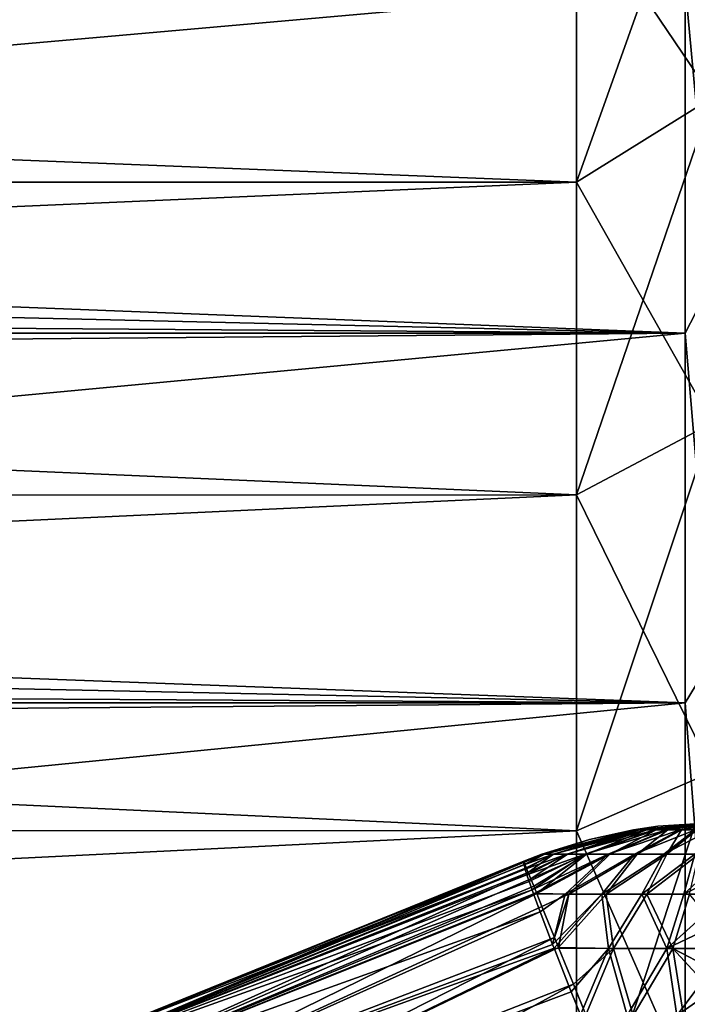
# Model space of a CAD drawing. Header units: millimetres. Extents: x -25 to 64, y -3 to 358.
# Tile 133 of 256: x 36.45 to 38.91, y 114.33 to 117.95. Entities that reach past the tile are written whole.
import ezdxf

# ---------------------------------------------------------------- set-up
doc = ezdxf.new("R2010")
doc.units = ezdxf.units.MM
doc.header["$LTSCALE"] = 52.148148
for name, color, linetype in [('119', 7, 'CONTINUOUS'), ('120', 7, 'CONTINUOUS'), ('121', 7, 'CONTINUOUS'), ('122', 7, 'CONTINUOUS'), ('171', 7, 'CONTINUOUS'), ('172', 7, 'CONTINUOUS'), ('29', 7, 'CONTINUOUS'), ('30', 7, 'CONTINUOUS'), ('4', 7, 'CONTINUOUS'), ('5', 7, 'CONTINUOUS'), ('92', 7, 'CONTINUOUS'), ('96', 7, 'CONTINUOUS'), ('97', 7, 'CONTINUOUS')]:
    doc.layers.add(name, color=color, linetype=linetype)

msp = doc.modelspace()

# ---------------------------------------------------------------- linework, layer by layer
at = {"layer": '119', "color": 7, "linetype": 'CONTINUOUS'}
for points in [[(38.3047, 114.8506, -2.6146), (36.527, 114.1359, -2.5), (38.3052, 114.8544, -2.5), (38.3047, 114.8506, -2.6146)], [(38.3063, 114.8409, -2.7268), (36.527, 114.1359, -2.5), (38.3047, 114.8506, -2.6146), (38.3063, 114.8409, -2.7268)], [(38.3103, 114.8256, -2.8369), (36.527, 114.1359, -2.5), (38.3063, 114.8409, -2.7268), (38.3103, 114.8256, -2.8369)], [(36.5383, 114.1077, -2.8473), (36.527, 114.1359, -2.5), (38.3103, 114.8256, -2.8369), (36.5383, 114.1077, -2.8473)], [(38.3168, 114.8051, -2.9445), (36.5383, 114.1077, -2.8473), (38.3103, 114.8256, -2.8369), (38.3168, 114.8051, -2.9445)], [(38.3254, 114.7797, -3.0489), (36.5383, 114.1077, -2.8473), (38.3168, 114.8051, -2.9445), (38.3254, 114.7797, -3.0489)], [(38.3362, 114.7492, -3.1516), (36.5383, 114.1077, -2.8473), (38.3254, 114.7797, -3.0489), (38.3362, 114.7492, -3.1516)], [(36.5722, 114.0241, -3.184), (36.5383, 114.1077, -2.8473), (38.3362, 114.7492, -3.1516), (36.5722, 114.0241, -3.184)], [(38.3415, 114.7345, -3.1952), (36.5722, 114.0241, -3.184), (38.3362, 114.7492, -3.1516), (38.3415, 114.7345, -3.1952)], [(38.3658, 114.6684, -3.3617), (36.5722, 114.0241, -3.184), (38.3415, 114.7345, -3.1952), (38.3658, 114.6684, -3.3617)], [(36.6273, 113.8875, -3.5), (36.5722, 114.0241, -3.184), (38.3658, 114.6684, -3.3617), (36.6273, 113.8875, -3.5)], [(38.4113, 114.5485, -3.5903), (36.6273, 113.8875, -3.5), (38.3658, 114.6684, -3.3617), (38.4113, 114.5485, -3.5903)], [(38.4167, 114.5345, -3.6131), (36.6273, 113.8875, -3.5), (38.4113, 114.5485, -3.5903), (38.4167, 114.5345, -3.6131)], [(36.7022, 113.7021, -3.7856), (36.6273, 113.8875, -3.5), (38.4167, 114.5345, -3.6131), (36.7022, 113.7021, -3.7856)], [(38.4797, 114.3739, -3.8351), (36.7022, 113.7021, -3.7856), (38.4167, 114.5345, -3.6131), (38.4797, 114.3739, -3.8351)], [(38.5137, 114.2885, -3.931), (36.7022, 113.7021, -3.7856), (38.4797, 114.3739, -3.8351), (38.5137, 114.2885, -3.931)]]:
    msp.add_3dface(points, dxfattribs=at)
at = {"layer": '120', "color": 7, "linetype": 'CONTINUOUS'}
for points in [[(38.7991, 114.9836, -2.5), (39.0544, 115, -2.5), (38.7095, 114.97, -2.5), (38.7991, 114.9836, -2.5)], [(38.7095, 114.97, -2.5), (39.0544, 115, -2.5), (38.7148, 114.97, -2.5599), (38.7095, 114.97, -2.5)], [(38.7148, 114.97, -2.5599), (39.0544, 115, -2.5), (38.7303, 114.97, -2.618), (38.7148, 114.97, -2.5599)], [(38.7303, 114.97, -2.618), (39.0544, 115, -2.5), (38.7557, 114.97, -2.6724), (38.7303, 114.97, -2.618)], [(38.7557, 114.97, -2.6724), (39.0544, 115, -2.5), (38.7902, 114.97, -2.7217), (38.7557, 114.97, -2.6724)], [(38.7902, 114.97, -2.7217), (39.0544, 115, -2.5), (38.8327, 114.97, -2.7642), (38.7902, 114.97, -2.7217)], [(38.8327, 114.97, -2.7642), (39.0544, 115, -2.5), (38.882, 114.97, -2.7987), (38.8327, 114.97, -2.7642)], [(38.882, 114.97, -2.7987), (39.0544, 115, -2.5), (38.9364, 114.97, -2.8241), (38.882, 114.97, -2.7987)], [(38.548, 114.9348, -2.5), (38.7148, 114.97, -2.5599), (38.3723, 114.8801, -2.5), (38.548, 114.9348, -2.5)], [(38.3723, 114.8801, -2.5), (38.7148, 114.97, -2.5599), (38.3827, 114.8801, -2.6184), (38.3723, 114.8801, -2.5)], [(38.7148, 114.97, -2.5599), (38.7303, 114.97, -2.618), (38.3827, 114.8801, -2.6184), (38.7148, 114.97, -2.5599)], [(38.3827, 114.8801, -2.6184), (38.7303, 114.97, -2.618), (38.4135, 114.8801, -2.7333), (38.3827, 114.8801, -2.6184)], [(38.7303, 114.97, -2.618), (38.7557, 114.97, -2.6724), (38.4135, 114.8801, -2.7333), (38.7303, 114.97, -2.618)], [(38.4135, 114.8801, -2.7333), (38.7557, 114.97, -2.6724), (38.4637, 114.8801, -2.841), (38.4135, 114.8801, -2.7333)], [(38.7557, 114.97, -2.6724), (38.7902, 114.97, -2.7217), (38.4637, 114.8801, -2.841), (38.7557, 114.97, -2.6724)], [(38.4637, 114.8801, -2.841), (38.7902, 114.97, -2.7217), (38.5319, 114.8801, -2.9384), (38.4637, 114.8801, -2.841)], [(38.7902, 114.97, -2.7217), (38.8327, 114.97, -2.7642), (38.5319, 114.8801, -2.9384), (38.7902, 114.97, -2.7217)], [(38.5319, 114.8801, -2.9384), (38.8327, 114.97, -2.7642), (38.616, 114.8801, -3.0225), (38.5319, 114.8801, -2.9384)], [(38.7095, 114.97, -2.5), (38.7148, 114.97, -2.5599), (38.548, 114.9348, -2.5), (38.7095, 114.97, -2.5)], [(38.8327, 114.97, -2.7642), (38.882, 114.97, -2.7987), (38.616, 114.8801, -3.0225), (38.8327, 114.97, -2.7642)], [(38.616, 114.8801, -3.0225), (38.882, 114.97, -2.7987), (38.7134, 114.8801, -3.0907), (38.616, 114.8801, -3.0225)], [(38.882, 114.97, -2.7987), (38.9364, 114.97, -2.8241), (38.7134, 114.8801, -3.0907), (38.882, 114.97, -2.7987)], [(38.7134, 114.8801, -3.0907), (38.9364, 114.97, -2.8241), (38.8211, 114.8801, -3.1409), (38.7134, 114.8801, -3.0907)], [(38.9364, 114.97, -2.8241), (38.9945, 114.97, -2.8396), (38.8211, 114.8801, -3.1409), (38.9364, 114.97, -2.8241)], [(38.8211, 114.8801, -3.1409), (38.9945, 114.97, -2.8396), (38.936, 114.8801, -3.1717), (38.8211, 114.8801, -3.1409)], [(38.3063, 114.8409, -2.7268), (38.3047, 114.8506, -2.6146), (38.3827, 114.8801, -2.6184), (38.3063, 114.8409, -2.7268)], [(38.3047, 114.8506, -2.6146), (38.3052, 114.8544, -2.5), (38.3827, 114.8801, -2.6184), (38.3047, 114.8506, -2.6146)], [(38.3052, 114.8544, -2.5), (38.3723, 114.8801, -2.5), (38.3827, 114.8801, -2.6184), (38.3052, 114.8544, -2.5)], [(38.3103, 114.8256, -2.8369), (38.3063, 114.8409, -2.7268), (38.4135, 114.8801, -2.7333), (38.3103, 114.8256, -2.8369)], [(38.3063, 114.8409, -2.7268), (38.3827, 114.8801, -2.6184), (38.4135, 114.8801, -2.7333), (38.3063, 114.8409, -2.7268)], [(38.3168, 114.8051, -2.9445), (38.3103, 114.8256, -2.8369), (38.4637, 114.8801, -2.841), (38.3168, 114.8051, -2.9445)], [(38.3103, 114.8256, -2.8369), (38.4135, 114.8801, -2.7333), (38.4637, 114.8801, -2.841), (38.3103, 114.8256, -2.8369)], [(38.3254, 114.7797, -3.0489), (38.3168, 114.8051, -2.9445), (38.5319, 114.8801, -2.9384), (38.3254, 114.7797, -3.0489)], [(38.3168, 114.8051, -2.9445), (38.4637, 114.8801, -2.841), (38.5319, 114.8801, -2.9384), (38.3168, 114.8051, -2.9445)], [(38.3362, 114.7492, -3.1516), (38.3254, 114.7797, -3.0489), (38.5319, 114.8801, -2.9384), (38.3362, 114.7492, -3.1516)], [(38.3415, 114.7345, -3.1952), (38.3362, 114.7492, -3.1516), (38.616, 114.8801, -3.0225), (38.3415, 114.7345, -3.1952)], [(38.3362, 114.7492, -3.1516), (38.5319, 114.8801, -2.9384), (38.616, 114.8801, -3.0225), (38.3362, 114.7492, -3.1516)], [(38.3415, 114.7345, -3.1952), (38.616, 114.8801, -3.0225), (38.4581, 114.7329, -3.3008), (38.3415, 114.7345, -3.1952)], [(38.616, 114.8801, -3.0225), (38.7134, 114.8801, -3.0907), (38.4581, 114.7329, -3.3008), (38.616, 114.8801, -3.0225)], [(38.4581, 114.7329, -3.3008), (38.7134, 114.8801, -3.0907), (38.5933, 114.7329, -3.3856), (38.4581, 114.7329, -3.3008)], [(38.7134, 114.8801, -3.0907), (38.8211, 114.8801, -3.1409), (38.5933, 114.7329, -3.3856), (38.7134, 114.8801, -3.0907)], [(38.5933, 114.7329, -3.3856), (38.8211, 114.8801, -3.1409), (38.7403, 114.7329, -3.4478), (38.5933, 114.7329, -3.3856)], [(38.8211, 114.8801, -3.1409), (38.936, 114.8801, -3.1717), (38.7403, 114.7329, -3.4478), (38.8211, 114.8801, -3.1409)], [(38.7403, 114.7329, -3.4478), (38.936, 114.8801, -3.1717), (38.8953, 114.7329, -3.4857), (38.7403, 114.7329, -3.4478)], [(38.936, 114.8801, -3.1717), (39.0544, 114.8801, -3.1821), (38.8953, 114.7329, -3.4857), (38.936, 114.8801, -3.1717)], [(38.8953, 114.7329, -3.4857), (39.0544, 114.8801, -3.1821), (39.0544, 114.8134, -3.3435), (38.8953, 114.7329, -3.4857)], [(39.0544, 114.7329, -3.4985), (38.8953, 114.7329, -3.4857), (39.0544, 114.8134, -3.3435), (39.0544, 114.7329, -3.4985)], [(38.3658, 114.6684, -3.3617), (38.3415, 114.7345, -3.1952), (38.4581, 114.7329, -3.3008), (38.3658, 114.6684, -3.3617)], [(38.4113, 114.5485, -3.5903), (38.3658, 114.6684, -3.3617), (38.4581, 114.7329, -3.3008), (38.4113, 114.5485, -3.5903)], [(38.4167, 114.5345, -3.6131), (38.4113, 114.5485, -3.5903), (38.5933, 114.7329, -3.3856), (38.4167, 114.5345, -3.6131)], [(38.4113, 114.5485, -3.5903), (38.4581, 114.7329, -3.3008), (38.5933, 114.7329, -3.3856), (38.4113, 114.5485, -3.5903)], [(38.4167, 114.5345, -3.6131), (38.5933, 114.7329, -3.3856), (38.6172, 114.533, -3.7078), (38.4167, 114.5345, -3.6131)], [(38.5933, 114.7329, -3.3856), (38.7403, 114.7329, -3.4478), (38.6172, 114.533, -3.7078), (38.5933, 114.7329, -3.3856)], [(38.6172, 114.533, -3.7078), (38.7403, 114.7329, -3.4478), (38.8325, 114.533, -3.7652), (38.6172, 114.533, -3.7078)], [(38.7403, 114.7329, -3.4478), (38.8953, 114.7329, -3.4857), (38.8325, 114.533, -3.7652), (38.7403, 114.7329, -3.4478)], [(38.8953, 114.7329, -3.4857), (39.0544, 114.7329, -3.4985), (38.8325, 114.533, -3.7652), (38.8953, 114.7329, -3.4857)], [(38.8325, 114.533, -3.7652), (39.0544, 114.7329, -3.4985), (39.0544, 114.6392, -3.6459), (38.8325, 114.533, -3.7652)], [(39.0544, 114.533, -3.7845), (38.8325, 114.533, -3.7652), (39.0544, 114.6392, -3.6459), (39.0544, 114.533, -3.7845)], [(38.4797, 114.3739, -3.8351), (38.4167, 114.5345, -3.6131), (38.6172, 114.533, -3.7078), (38.4797, 114.3739, -3.8351)], [(38.5137, 114.2885, -3.931), (38.4797, 114.3739, -3.8351), (38.6172, 114.533, -3.7078), (38.5137, 114.2885, -3.931)], [(38.5137, 114.2885, -3.931), (38.6172, 114.533, -3.7078), (38.6867, 114.2864, -3.9866), (38.5137, 114.2885, -3.931)], [(38.6172, 114.533, -3.7078), (38.8325, 114.533, -3.7652), (38.6867, 114.2864, -3.9866), (38.6172, 114.533, -3.7078)], [(38.6867, 114.2864, -3.9866), (38.8325, 114.533, -3.7652), (38.8692, 114.2864, -4.0202), (38.6867, 114.2864, -3.9866)], [(38.8325, 114.533, -3.7652), (39.0544, 114.533, -3.7845), (38.8692, 114.2864, -4.0202), (38.8325, 114.533, -3.7652)], [(38.8692, 114.2864, -4.0202), (39.0544, 114.533, -3.7845), (39.0544, 114.4151, -3.9133), (38.8692, 114.2864, -4.0202)], [(39.0544, 114.2864, -4.0314), (38.8692, 114.2864, -4.0202), (39.0544, 114.4151, -3.9133), (39.0544, 114.2864, -4.0314)]]:
    msp.add_3dface(points, dxfattribs=at)
at = {"layer": '121', "color": 7, "linetype": 'CONTINUOUS'}
for points in [[(38.7991, 114.9836, -2.5), (38.7095, 114.97, -2.5), (38.7991, 114.9836, 2.5), (38.7991, 114.9836, -2.5)], [(38.7991, 114.9836, 2.5), (38.7095, 114.97, -2.5), (38.7095, 114.97, 2.5), (38.7991, 114.9836, 2.5)], [(39.0544, 115, -2.5), (38.7991, 114.9836, -2.5), (39.0544, 115, 2.5), (39.0544, 115, -2.5)], [(39.0544, 115, 2.5), (38.7991, 114.9836, -2.5), (38.7991, 114.9836, 2.5), (39.0544, 115, 2.5)], [(38.548, 114.9348, -2.5), (38.3723, 114.8801, -2.5), (38.548, 114.9348, 2.5), (38.548, 114.9348, -2.5)], [(38.548, 114.9348, 2.5), (38.3723, 114.8801, -2.5), (38.3723, 114.8801, 2.5), (38.548, 114.9348, 2.5)], [(38.7095, 114.97, -2.5), (38.548, 114.9348, -2.5), (38.7095, 114.97, 2.5), (38.7095, 114.97, -2.5)], [(38.7095, 114.97, 2.5), (38.548, 114.9348, -2.5), (38.548, 114.9348, 2.5), (38.7095, 114.97, 2.5)], [(38.3723, 114.8801, -2.5), (38.3052, 114.8544, -2.5), (38.3723, 114.8801, 2.5), (38.3723, 114.8801, -2.5)], [(38.3052, 114.8544, -2.5), (38.3052, 114.8544, 2.5), (38.3723, 114.8801, 2.5), (38.3052, 114.8544, -2.5)]]:
    msp.add_3dface(points, dxfattribs=at)
at = {"layer": '122', "color": 7, "linetype": 'CONTINUOUS'}
for points in [[(38.7991, 114.9836, 2.5), (38.7095, 114.97, 2.5), (38.7149, 114.97, 2.5608), (38.7991, 114.9836, 2.5)], [(39.0544, 115, 2.5), (38.7991, 114.9836, 2.5), (38.7149, 114.97, 2.5608), (39.0544, 115, 2.5)], [(39.0544, 115, 2.5), (38.7149, 114.97, 2.5608), (38.731, 114.97, 2.6197), (39.0544, 115, 2.5)], [(39.0544, 115, 2.5), (38.731, 114.97, 2.6197), (38.7571, 114.97, 2.6749), (39.0544, 115, 2.5)], [(39.0544, 115, 2.5), (38.7571, 114.97, 2.6749), (38.7926, 114.97, 2.7245), (39.0544, 115, 2.5)], [(39.0544, 115, 2.5), (38.7926, 114.97, 2.7245), (38.8363, 114.97, 2.7672), (39.0544, 115, 2.5)], [(39.0544, 115, 2.5), (38.8363, 114.97, 2.7672), (38.8868, 114.97, 2.8014), (39.0544, 115, 2.5)], [(39.0544, 115, 2.5), (38.8868, 114.97, 2.8014), (38.9426, 114.97, 2.8263), (39.0544, 115, 2.5)], [(38.548, 114.9348, 2.5), (38.3723, 114.8801, 2.5), (38.383, 114.8801, 2.6202), (38.548, 114.9348, 2.5)], [(38.7095, 114.97, 2.5), (38.548, 114.9348, 2.5), (38.383, 114.8801, 2.6202), (38.7095, 114.97, 2.5)], [(38.7095, 114.97, 2.5), (38.383, 114.8801, 2.6202), (38.7149, 114.97, 2.5608), (38.7095, 114.97, 2.5)], [(38.383, 114.8801, 2.6202), (38.4147, 114.8801, 2.7366), (38.7149, 114.97, 2.5608), (38.383, 114.8801, 2.6202)], [(38.4147, 114.8801, 2.7366), (38.4664, 114.8801, 2.8456), (38.731, 114.97, 2.6197), (38.4147, 114.8801, 2.7366)], [(38.7149, 114.97, 2.5608), (38.4147, 114.8801, 2.7366), (38.731, 114.97, 2.6197), (38.7149, 114.97, 2.5608)], [(38.4664, 114.8801, 2.8456), (38.5365, 114.8801, 2.9438), (38.7571, 114.97, 2.6749), (38.4664, 114.8801, 2.8456)], [(38.731, 114.97, 2.6197), (38.4664, 114.8801, 2.8456), (38.7571, 114.97, 2.6749), (38.731, 114.97, 2.6197)], [(38.5365, 114.8801, 2.9438), (38.6228, 114.8801, 3.0281), (38.7926, 114.97, 2.7245), (38.5365, 114.8801, 2.9438)], [(38.7571, 114.97, 2.6749), (38.5365, 114.8801, 2.9438), (38.7926, 114.97, 2.7245), (38.7571, 114.97, 2.6749)], [(38.6228, 114.8801, 3.0281), (38.7226, 114.8801, 3.0959), (38.8363, 114.97, 2.7672), (38.6228, 114.8801, 3.0281)], [(38.7926, 114.97, 2.7245), (38.6228, 114.8801, 3.0281), (38.8363, 114.97, 2.7672), (38.7926, 114.97, 2.7245)], [(38.7226, 114.8801, 3.0959), (38.8327, 114.8801, 3.145), (38.8868, 114.97, 2.8014), (38.7226, 114.8801, 3.0959)], [(38.8363, 114.97, 2.7672), (38.7226, 114.8801, 3.0959), (38.8868, 114.97, 2.8014), (38.8363, 114.97, 2.7672)], [(38.8327, 114.8801, 3.145), (38.9499, 114.8801, 3.174), (38.9426, 114.97, 2.8263), (38.8327, 114.8801, 3.145)], [(38.8868, 114.97, 2.8014), (38.8327, 114.8801, 3.145), (38.9426, 114.97, 2.8263), (38.8868, 114.97, 2.8014)], [(38.3723, 114.8801, 2.5), (38.3052, 114.8544, 2.5), (38.3063, 114.8517, 2.6071), (38.3723, 114.8801, 2.5)], [(38.383, 114.8801, 2.6202), (38.3723, 114.8801, 2.5), (38.3063, 114.8517, 2.6071), (38.383, 114.8801, 2.6202)], [(38.3094, 114.8438, 2.7127), (38.383, 114.8801, 2.6202), (38.3063, 114.8517, 2.6071), (38.3094, 114.8438, 2.7127)], [(38.4147, 114.8801, 2.7366), (38.383, 114.8801, 2.6202), (38.3094, 114.8438, 2.7127), (38.4147, 114.8801, 2.7366)], [(38.3147, 114.8309, 2.8172), (38.4147, 114.8801, 2.7366), (38.3094, 114.8438, 2.7127), (38.3147, 114.8309, 2.8172)], [(38.3219, 114.813, 2.9203), (38.4147, 114.8801, 2.7366), (38.3147, 114.8309, 2.8172), (38.3219, 114.813, 2.9203)], [(38.4664, 114.8801, 2.8456), (38.4147, 114.8801, 2.7366), (38.3219, 114.813, 2.9203), (38.4664, 114.8801, 2.8456)], [(38.3311, 114.7903, 3.0212), (38.4664, 114.8801, 2.8456), (38.3219, 114.813, 2.9203), (38.3311, 114.7903, 3.0212)], [(38.5365, 114.8801, 2.9438), (38.4664, 114.8801, 2.8456), (38.3311, 114.7903, 3.0212), (38.5365, 114.8801, 2.9438)], [(38.3422, 114.7627, 3.1209), (38.5365, 114.8801, 2.9438), (38.3311, 114.7903, 3.0212), (38.3422, 114.7627, 3.1209)], [(38.3533, 114.7354, 3.2049), (38.5365, 114.8801, 2.9438), (38.3422, 114.7627, 3.1209), (38.3533, 114.7354, 3.2049)], [(38.6228, 114.8801, 3.0281), (38.5365, 114.8801, 2.9438), (38.3533, 114.7354, 3.2049), (38.6228, 114.8801, 3.0281)], [(38.471, 114.7329, 3.3103), (38.6228, 114.8801, 3.0281), (38.3533, 114.7354, 3.2049), (38.471, 114.7329, 3.3103)], [(38.7226, 114.8801, 3.0959), (38.6228, 114.8801, 3.0281), (38.471, 114.7329, 3.3103), (38.7226, 114.8801, 3.0959)], [(38.6088, 114.7329, 3.3936), (38.7226, 114.8801, 3.0959), (38.471, 114.7329, 3.3103), (38.6088, 114.7329, 3.3936)], [(38.8327, 114.8801, 3.145), (38.7226, 114.8801, 3.0959), (38.6088, 114.7329, 3.3936), (38.8327, 114.8801, 3.145)], [(38.7583, 114.7329, 3.4536), (38.8327, 114.8801, 3.145), (38.6088, 114.7329, 3.3936), (38.7583, 114.7329, 3.4536)], [(38.9499, 114.8801, 3.174), (38.8327, 114.8801, 3.145), (38.7583, 114.7329, 3.4536), (38.9499, 114.8801, 3.174)], [(38.9154, 114.7329, 3.4888), (38.9499, 114.8801, 3.174), (38.7583, 114.7329, 3.4536), (38.9154, 114.7329, 3.4888)], [(38.471, 114.7329, 3.3103), (38.3533, 114.7354, 3.2049), (38.3723, 114.6882, 3.3274), (38.471, 114.7329, 3.3103)], [(38.4184, 114.5742, 3.557), (38.471, 114.7329, 3.3103), (38.3723, 114.6882, 3.3274), (38.4184, 114.5742, 3.557)], [(38.4336, 114.5366, 3.6196), (38.471, 114.7329, 3.3103), (38.4184, 114.5742, 3.557), (38.4336, 114.5366, 3.6196)], [(38.6088, 114.7329, 3.3936), (38.471, 114.7329, 3.3103), (38.4336, 114.5366, 3.6196), (38.6088, 114.7329, 3.3936)], [(38.6357, 114.533, 3.7144), (38.6088, 114.7329, 3.3936), (38.4336, 114.5366, 3.6196), (38.6357, 114.533, 3.7144)], [(38.7583, 114.7329, 3.4536), (38.6088, 114.7329, 3.3936), (38.6357, 114.533, 3.7144), (38.7583, 114.7329, 3.4536)], [(38.8547, 114.533, 3.7689), (38.7583, 114.7329, 3.4536), (38.6357, 114.533, 3.7144), (38.8547, 114.533, 3.7689)], [(38.9154, 114.7329, 3.4888), (38.7583, 114.7329, 3.4536), (38.8547, 114.533, 3.7689), (38.9154, 114.7329, 3.4888)], [(39.0799, 114.533, 3.7843), (38.9154, 114.7329, 3.4888), (38.8547, 114.533, 3.7689), (39.0799, 114.533, 3.7843)], [(38.6357, 114.533, 3.7144), (38.4336, 114.5366, 3.6196), (38.488, 114.4018, 3.8093), (38.6357, 114.533, 3.7144)], [(38.5338, 114.2884, 3.9384), (38.6357, 114.533, 3.7144), (38.488, 114.4018, 3.8093), (38.5338, 114.2884, 3.9384)], [(38.7087, 114.2864, 3.9919), (38.6357, 114.533, 3.7144), (38.5338, 114.2884, 3.9384), (38.7087, 114.2864, 3.9919)], [(38.8547, 114.533, 3.7689), (38.6357, 114.533, 3.7144), (38.7087, 114.2864, 3.9919), (38.8547, 114.533, 3.7689)], [(38.8938, 114.2864, 4.023), (38.8547, 114.533, 3.7689), (38.7087, 114.2864, 3.9919), (38.8938, 114.2864, 4.023)], [(39.0799, 114.533, 3.7843), (38.8547, 114.533, 3.7689), (39.0809, 114.4151, 3.9131), (39.0799, 114.533, 3.7843)], [(39.0809, 114.4151, 3.9131), (38.8547, 114.533, 3.7689), (39.0812, 114.2864, 4.0312), (39.0809, 114.4151, 3.9131)], [(39.0812, 114.2864, 4.0312), (38.8547, 114.533, 3.7689), (38.8938, 114.2864, 4.023), (39.0812, 114.2864, 4.0312)]]:
    msp.add_3dface(points, dxfattribs=at)
at = {"layer": '171', "color": 7, "linetype": 'CONTINUOUS'}
for points in [[(38.3052, 114.8544, 2.5), (36.527, 114.1359, 2.5), (36.5383, 114.1077, 2.8473), (38.3052, 114.8544, 2.5)], [(38.3063, 114.8517, 2.6071), (38.3052, 114.8544, 2.5), (36.5383, 114.1077, 2.8473), (38.3063, 114.8517, 2.6071)], [(38.3094, 114.8438, 2.7127), (38.3063, 114.8517, 2.6071), (36.5383, 114.1077, 2.8473), (38.3094, 114.8438, 2.7127)], [(38.3147, 114.8309, 2.8172), (38.3094, 114.8438, 2.7127), (36.5383, 114.1077, 2.8473), (38.3147, 114.8309, 2.8172)], [(38.3219, 114.813, 2.9203), (38.3147, 114.8309, 2.8172), (36.5383, 114.1077, 2.8473), (38.3219, 114.813, 2.9203)], [(38.3219, 114.813, 2.9203), (36.5383, 114.1077, 2.8473), (36.5722, 114.0241, 3.184), (38.3219, 114.813, 2.9203)], [(38.3311, 114.7903, 3.0212), (38.3219, 114.813, 2.9203), (36.5722, 114.0241, 3.184), (38.3311, 114.7903, 3.0212)], [(38.3422, 114.7627, 3.1209), (38.3311, 114.7903, 3.0212), (36.5722, 114.0241, 3.184), (38.3422, 114.7627, 3.1209)], [(38.3533, 114.7354, 3.2049), (38.3422, 114.7627, 3.1209), (36.5722, 114.0241, 3.184), (38.3533, 114.7354, 3.2049)], [(38.3533, 114.7354, 3.2049), (36.5722, 114.0241, 3.184), (36.6273, 113.8875, 3.5), (38.3533, 114.7354, 3.2049)], [(38.3723, 114.6882, 3.3274), (38.3533, 114.7354, 3.2049), (36.6273, 113.8875, 3.5), (38.3723, 114.6882, 3.3274)], [(38.4184, 114.5742, 3.557), (38.3723, 114.6882, 3.3274), (36.6273, 113.8875, 3.5), (38.4184, 114.5742, 3.557)], [(38.4184, 114.5742, 3.557), (36.6273, 113.8875, 3.5), (36.7022, 113.7021, 3.7856), (38.4184, 114.5742, 3.557)], [(38.4336, 114.5366, 3.6196), (38.4184, 114.5742, 3.557), (36.7022, 113.7021, 3.7856), (38.4336, 114.5366, 3.6196)], [(38.488, 114.4018, 3.8093), (38.4336, 114.5366, 3.6196), (36.7022, 113.7021, 3.7856), (38.488, 114.4018, 3.8093)], [(38.488, 114.4018, 3.8093), (36.7022, 113.7021, 3.7856), (36.7946, 113.4735, 4.0321), (38.488, 114.4018, 3.8093)], [(38.5338, 114.2884, 3.9384), (38.488, 114.4018, 3.8093), (36.7946, 113.4735, 4.0321), (38.5338, 114.2884, 3.9384)]]:
    msp.add_3dface(points, dxfattribs=at)
at = {"layer": '172', "color": 7, "linetype": 'CONTINUOUS'}
for points in [[(38.3052, 114.8544, -2.5), (36.527, 114.1359, -2.5), (38.3052, 114.8544, 2.5), (38.3052, 114.8544, -2.5)], [(38.3052, 114.8544, 2.5), (36.527, 114.1359, -2.5), (36.527, 114.1359, -1.8684), (38.3052, 114.8544, 2.5)], [(38.3052, 114.8544, 2.5), (36.527, 114.1359, 1.8684), (36.527, 114.1359, 2.5), (38.3052, 114.8544, 2.5)], [(36.527, 114.1359, 1.8684), (38.3052, 114.8544, 2.5), (36.527, 114.1359, -1.8684), (36.527, 114.1359, 1.8684)]]:
    msp.add_3dface(points, dxfattribs=at)
at = {"layer": '29', "color": 7, "linetype": 'CONTINUOUS', "true_color": 0xaaaaaa}
for points in [[(38.5, 118.4095, -8.9095), (38.5, 117.3559, -9.8512), (39, 118.7631, -9.2631), (38.5, 118.4095, -8.9095)], [(39, 118.7631, -9.2631), (38.5, 117.3559, -9.8512), (39, 117.6677, -10.242), (39, 118.7631, -9.2631)], [(38.5, 117.3559, -9.8512), (38.5, 116.2039, -10.6686), (39, 117.6677, -10.242), (38.5, 117.3559, -9.8512)], [(39, 117.6677, -10.242), (38.5, 116.2039, -10.6686), (39, 116.4696, -11.0921), (39, 117.6677, -10.242)], [(38.5, 116.2039, -10.6686), (38.5, 114.9666, -11.3523), (39, 116.4696, -11.0921), (38.5, 116.2039, -10.6686)], [(39, 116.4696, -11.0921), (38.5, 114.9666, -11.3523), (39, 115.1839, -11.8027), (39, 116.4696, -11.0921)], [(38.5, 114.9666, -11.3523), (38.5, 113.6618, -11.8928), (39, 115.1839, -11.8027), (38.5, 114.9666, -11.3523)], [(39, 115.1839, -11.8027), (38.5, 113.6618, -11.8928), (39, 113.8266, -12.3649), (39, 115.1839, -11.8027)]]:
    msp.add_3dface(points, dxfattribs=at)
at = {"layer": '30', "color": 7, "linetype": 'CONTINUOUS', "true_color": 0xaaaaaa}
for points in [[(39, 117.6677, 10.242), (38.5, 118.4095, 8.9095), (39, 118.7631, 9.2631), (39, 117.6677, 10.242)], [(38.5, 117.3559, 9.8512), (38.5, 118.4095, 8.9095), (39, 117.6677, 10.242), (38.5, 117.3559, 9.8512)], [(39, 116.4696, 11.0921), (38.5, 117.3559, 9.8512), (39, 117.6677, 10.242), (39, 116.4696, 11.0921)], [(38.5, 116.2039, 10.6686), (38.5, 117.3559, 9.8512), (39, 116.4696, 11.0921), (38.5, 116.2039, 10.6686)], [(39, 115.1839, 11.8027), (38.5, 116.2039, 10.6686), (39, 116.4696, 11.0921), (39, 115.1839, 11.8027)], [(38.5, 114.9666, 11.3523), (38.5, 116.2039, 10.6686), (39, 115.1839, 11.8027), (38.5, 114.9666, 11.3523)], [(39, 113.8266, 12.3649), (38.5, 114.9666, 11.3523), (39, 115.1839, 11.8027), (39, 113.8266, 12.3649)], [(38.5, 113.6618, 11.8928), (38.5, 114.9666, 11.3523), (39, 113.8266, 12.3649), (38.5, 113.6618, 11.8928)]]:
    msp.add_3dface(points, dxfattribs=at)
at = {"layer": '4', "color": 7, "linetype": 'CONTINUOUS', "true_color": 0xaaaaaa}
for points in [[(38.5, 117.3559, 9.8512), (12, 118.4092, 8.9099), (38.5, 118.4095, 8.9095), (38.5, 117.3559, 9.8512)], [(12, 117.3563, 9.8508), (12, 118.4092, 8.9099), (38.5, 117.3559, 9.8512), (12, 117.3563, 9.8508)], [(12, 116.2033, 10.6689), (12, 117.3563, 9.8508), (38.5, 116.2039, 10.6686), (12, 116.2033, 10.6689)], [(38.5, 116.2039, 10.6686), (12, 117.3563, 9.8508), (38.5, 117.3559, 9.8512), (38.5, 116.2039, 10.6686)], [(38.5, 114.9666, 11.3523), (12, 116.2033, 10.6689), (38.5, 116.2039, 10.6686), (38.5, 114.9666, 11.3523)], [(12, 114.9672, 11.3521), (12, 116.2033, 10.6689), (38.5, 114.9666, 11.3523), (12, 114.9672, 11.3521)], [(12, 113.6613, 11.893), (12, 114.9672, 11.3521), (38.5, 113.6618, 11.8928), (12, 113.6613, 11.893)], [(38.5, 113.6618, 11.8928), (12, 114.9672, 11.3521), (38.5, 114.9666, 11.3523), (38.5, 113.6618, 11.8928)]]:
    msp.add_3dface(points, dxfattribs=at)
at = {"layer": '5', "color": 7, "linetype": 'CONTINUOUS', "true_color": 0xaaaaaa}
for points in [[(12, 118.4092, -8.9099), (12, 117.3563, -9.8508), (38.5, 118.4095, -8.9095), (12, 118.4092, -8.9099)], [(38.5, 118.4095, -8.9095), (12, 117.3563, -9.8508), (38.5, 117.3559, -9.8512), (38.5, 118.4095, -8.9095)], [(12, 117.3563, -9.8508), (12, 116.2033, -10.6689), (38.5, 117.3559, -9.8512), (12, 117.3563, -9.8508)], [(38.5, 117.3559, -9.8512), (12, 116.2033, -10.6689), (38.5, 116.2039, -10.6686), (38.5, 117.3559, -9.8512)], [(12, 116.2033, -10.6689), (12, 114.9672, -11.3521), (38.5, 116.2039, -10.6686), (12, 116.2033, -10.6689)], [(38.5, 116.2039, -10.6686), (12, 114.9672, -11.3521), (38.5, 114.9666, -11.3523), (38.5, 116.2039, -10.6686)], [(12, 114.9672, -11.3521), (12, 113.6613, -11.893), (38.5, 114.9666, -11.3523), (12, 114.9672, -11.3521)], [(38.5, 114.9666, -11.3523), (12, 113.6613, -11.893), (38.5, 113.6618, -11.8928), (38.5, 114.9666, -11.3523)]]:
    msp.add_3dface(points, dxfattribs=at)
at = {"layer": '92', "color": 7, "linetype": 'CONTINUOUS', "true_color": 0xaaaaaa}
for points in [[(39, 116.9952, 12.4562), (39, 118.2974, 11.5733), (38.9, 118.0813, 11.8119), (39, 116.9952, 12.4562)], [(39, 118.2974, -11.5733), (39, 116.9952, -12.4562), (38.9, 118.0813, -11.8119), (39, 118.2974, -11.5733)], [(38.9, 116.8003, 12.6438), (39, 116.9952, 12.4562), (38.9, 118.0813, 11.8119), (38.9, 116.8003, 12.6438)], [(38.9, 118.0813, -11.8119), (39, 116.9952, -12.4562), (38.9, 116.8003, -12.6438), (38.9, 118.0813, -11.8119)], [(39, 115.6038, 13.1939), (39, 116.9952, 12.4562), (38.9, 116.8003, 12.6438), (39, 115.6038, 13.1939)], [(39, 116.9952, -12.4562), (39, 115.6038, -13.1939), (38.9, 116.8003, -12.6438), (39, 116.9952, -12.4562)], [(38.9, 115.4381, 13.3379), (39, 115.6038, 13.1939), (38.9, 116.8003, 12.6438), (38.9, 115.4381, 13.3379)], [(38.9, 116.8003, -12.6438), (39, 115.6038, -13.1939), (38.9, 115.4381, -13.3379), (38.9, 116.8003, -12.6438)], [(39, 114.1421, 13.7763), (39, 115.6038, 13.1939), (38.9, 115.4381, 13.3379), (39, 114.1421, 13.7763)], [(39, 115.6038, -13.1939), (39, 114.1421, -13.7763), (38.9, 115.4381, -13.3379), (39, 115.6038, -13.1939)], [(38.9, 114.0118, 13.8854), (39, 114.1421, 13.7763), (38.9, 115.4381, 13.3379), (38.9, 114.0118, 13.8854)], [(38.9, 115.4381, -13.3379), (39, 114.1421, -13.7763), (38.9, 114.0118, -13.8854), (38.9, 115.4381, -13.3379)]]:
    msp.add_3dface(points, dxfattribs=at)
at = {"layer": '96', "color": 7, "linetype": 'CONTINUOUS', "true_color": 0xaaaaaa}
for points in [[(11.0733, 118.327, -11.6295), (38.9, 118.0813, -11.8119), (10.6279, 117.9058, -11.9374), (11.0733, 118.327, -11.6295)], [(38.9, 118.0813, -11.8119), (38.9, 116.8003, -12.6438), (10.6279, 117.9058, -11.9374), (38.9, 118.0813, -11.8119)], [(10.6279, 117.9058, -11.9374), (38.9, 116.8003, -12.6438), (10.1675, 117.467, -12.2347), (10.6279, 117.9058, -11.9374)], [(10.1675, 117.467, -12.2347), (38.9, 116.8003, -12.6438), (9.6929, 117.0097, -12.5206), (10.1675, 117.467, -12.2347)], [(9.6929, 117.0097, -12.5206), (38.9, 116.8003, -12.6438), (9.2131, 116.5415, -12.7897), (9.6929, 117.0097, -12.5206)], [(38.9, 116.8003, -12.6438), (38.9, 115.4381, -13.3379), (9.2131, 116.5415, -12.7897), (38.9, 116.8003, -12.6438)], [(9.2131, 116.5415, -12.7897), (38.9, 115.4381, -13.3379), (8.7386, 116.0719, -13.0372), (9.2131, 116.5415, -12.7897)], [(8.7386, 116.0719, -13.0372), (38.9, 115.4381, -13.3379), (8.2885, 115.6183, -13.2562), (8.7386, 116.0719, -13.0372)], [(8.2885, 115.6183, -13.2562), (38.9, 115.4381, -13.3379), (7.8676, 115.1859, -13.4473), (8.2885, 115.6183, -13.2562)], [(38.9, 115.4381, -13.3379), (38.9, 114.0118, -13.8854), (7.8676, 115.1859, -13.4473), (38.9, 115.4381, -13.3379)], [(7.8676, 115.1859, -13.4473), (38.9, 114.0118, -13.8854), (7.4825, 114.7812, -13.6113), (7.8676, 115.1859, -13.4473)], [(7.4825, 114.7812, -13.6113), (38.9, 114.0118, -13.8854), (7.1317, 114.4033, -13.752), (7.4825, 114.7812, -13.6113)], [(7.1317, 114.4033, -13.752), (38.9, 114.0118, -13.8854), (6.8132, 114.0507, -13.8727), (7.1317, 114.4033, -13.752)]]:
    msp.add_3dface(points, dxfattribs=at)
at = {"layer": '97', "color": 7, "linetype": 'CONTINUOUS', "true_color": 0xaaaaaa}
for points in [[(38.9, 118.0813, 11.8119), (24.4, 118.0817, 11.8116), (24.4, 116.8, 12.644), (38.9, 118.0813, 11.8119)], [(38.9, 116.8003, 12.6438), (38.9, 118.0813, 11.8119), (24.4, 116.8, 12.644), (38.9, 116.8003, 12.6438)], [(38.9, 115.4381, 13.3379), (38.9, 116.8003, 12.6438), (24.4, 115.4384, 13.3378), (38.9, 115.4381, 13.3379)], [(38.9, 116.8003, 12.6438), (24.4, 116.8, 12.644), (24.4, 115.4384, 13.3378), (38.9, 116.8003, 12.6438)], [(38.9, 115.4381, 13.3379), (24.4, 115.4384, 13.3378), (24.4, 114.0116, 13.8854), (38.9, 115.4381, 13.3379)], [(38.9, 114.0118, 13.8854), (38.9, 115.4381, 13.3379), (24.4, 114.0116, 13.8854), (38.9, 114.0118, 13.8854)]]:
    msp.add_3dface(points, dxfattribs=at)

doc.saveas('drawing.dxf')
